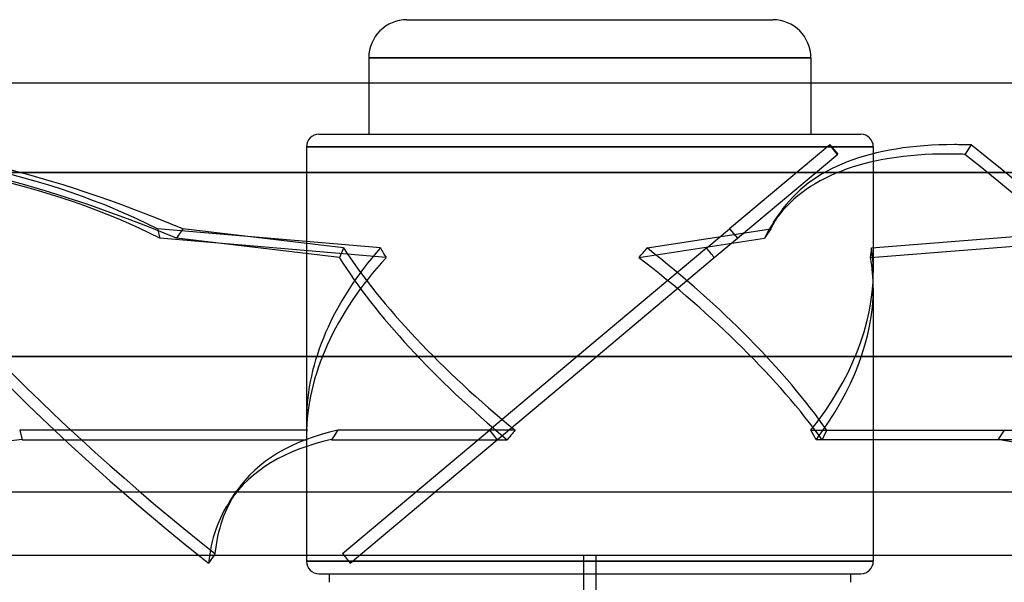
# Model space of a CAD drawing. Header units: millimetres. Extents: x -250 to 250, y -110 to 102.
# Tile 16 of 22: x -109 to 79, y -5 to 102. Entities that reach past the tile are written whole.
import ezdxf

# ---------------------------------------------------------------- set-up
doc = ezdxf.new("R2010")
doc.units = ezdxf.units.MM
doc.layers.add('HIDDEN', color=7, linetype='Continuous')
doc.layers.add('THICK', color=7, linetype='Continuous')

msp = doc.modelspace()

# ---------------------------------------------------------------- linework, layer by layer
at = {"layer": 'HIDDEN'}
for p, q in [((0, 94.72), (-42.12, 94.72)), ((42.12, 94.72), (0, 94.72)), ((-42.12, 90), (-42.12, 80.16)), ((42.12, 90), (42.12, 80.16)), ((-51.63, 80.16), (51.63, 80.16)), ((-54, 77.79), (0, 77.79)), ((0, 77.79), (-54, 77.79)), ((-54, 77.79), (-54, 25.82)), ((0, 77.79), (54, 77.79)), ((54, 77.79), (0, 77.79)), ((45.71, 78.18), (26.6, 62.14)), ((45.65, 78.13), (47.15, 76.34)), ((45.71, 78.18), (47.22, 76.39)), ((54, 77.79), (54, 53.83)), ((72.64, 78.13), (71.42, 76.34)), ((28.1, 60.35), (47.22, 76.39)), ((0, 72.9), (-204, 72.9)), ((204, 72.9), (0, 72.9)), ((35.02, 63.41), (36.24, 65.2)), ((-82.4, 62.14), (-81.94, 60.35)), ((-39.91, 58.51), (-82.4, 62.14)), ((-77.52, 62.14), (-78.74, 60.35)), ((-46.93, 58.51), (-77.52, 62.14)), ((10.91, 58.51), (34.49, 62.14)), ((22.26, 58.51), (26.6, 62.14)), ((26.6, 62.14), (28.1, 60.35)), ((34.49, 62.14), (33.27, 60.35)), ((53.67, 58.51), (98.84, 62.14)), ((-38.82, 56.66), (-81.94, 60.35)), ((-47.69, 56.66), (-78.74, 60.35)), ((9.35, 56.66), (33.27, 60.35)), ((23.7, 56.66), (28.1, 60.35)), ((53.47, 56.66), (99.3, 60.35)), ((22.26, 58.51), (0, 39.83)), ((0, 36.77), (23.7, 56.66)), ((54, 50.77), (54, 0)), ((0, 39.83), (-19.14, 23.77)), ((0, 37.8), (-204, 37.8)), ((204, 37.8), (0, 37.8)), ((-17.63, 21.98), (0, 36.77)), ((-53.94, 23.77), (-108.63, 23.77)), ((-108.63, 23.77), (-108.16, 21.98)), ((-54, 22.77), (-54, 0)), ((-48, 23.77), (-49.22, 21.98)), ((-14.2, 23.77), (-48, 23.77)), ((-47.15, 0.26), (-19.14, 23.77)), ((-19.14, 23.77), (-17.63, 21.98)), ((-19.14, 23.77), (-19.14, 23.77)), ((42.11, 23.77), (96.8, 23.77)), ((45.16, 23.77), (78.96, 23.77)), ((78.96, 23.77), (77.75, 21.98)), ((-108.16, 21.98), (-53.99, 21.98)), ((-49.22, 21.98), (-15.74, 21.98)), ((-45.65, -1.53), (-17.63, 21.98)), ((-17.63, 21.98), (-17.63, 21.98)), ((44.27, 21.98), (43.09, 21.98)), ((77.75, 21.98), (44.27, 21.98)), ((97.27, 21.98), (77.75, 21.98)), ((-68.52, 10.35), (-67.3, 12.15)), ((-71.42, 0.26), (-71.6, 0)), ((-47.15, 0.26), (-45.65, -1.53)), ((0, -1.19), (-54, -1.19)), ((-1.16, -1.19), (0, -1.19)), ((0, -1.19), (1.16, -1.19)), ((54, -1.19), (0, -1.19)), ((-1.16, -3.56), (1.16, -3.56))]:
    msp.add_line(p, q, dxfattribs=at)
for centre, start, end in [((-51.63, 77.79), 90, 180), ((51.63, 77.79), 0, 90)]:
    msp.add_arc(centre, 2.37, start, end, dxfattribs=at)
for centre, major_axis, ratio, start_param, end_param in [((-195.98, -24.66), (-154.88, -40.16), 0.611327, -2.538002, -1.971949), ((0.61, 39.2), (-162.16, 110.08), 0.377821, 0.748768, 1.377087), ((-44.27, -24.66), (-132.38, 89.87), 0.377821, -1.073922, -0.507869), ((168.62, -24.66), (-132.38, 89.87), 0.377821, -0.507869, 0), ((168.62, -24.66), (-132.38, 89.87), 0.377821, -0.541086, -0.507869), ((0.61, 39.2), (-162.16, 110.08), 0.377821, -2.392824, -1.764506), ((-195.51, -26.45), (154.88, 40.16), 0.611327, 0.60359, 1.169644), ((-0.61, 37.4), (162.16, -110.08), 0.377821, -2.392824, -1.777234), ((-45.48, -26.45), (132.38, -89.87), 0.377821, 2.067671, 2.633724), ((167.4, -26.45), (132.38, -89.87), 0.377821, 2.633724, 3.141593), ((167.4, -26.45), (132.38, -89.87), 0.377821, 2.600507, 2.633724), ((-0.61, 37.4), (162.16, -110.08), 0.377821, 0.761497, 1.377087), ((168.62, -24.66), (-132.38, 89.87), 0.377821, 0, 0.058185), ((167.4, -26.45), (132.38, -89.87), 0.377821, -3.141592, -3.083408), ((0, 39.83), (50.09, 29.09), 0.693589, 2.01962, 2.756496), ((0, 75.64), (-47.75, -62.24), 0.405164, -1.003445, -0.973967), ((0, 39.83), (-52.3, 42.13), 0.318853, 0.768985, 1.55615), ((0, 75.64), (40.49, -60.66), 0.589078, -1.679474, -1.649996), ((0, 75.64), (51.87, 64.03), 0.23444, -1.678562, -1.649083), ((0, 39.83), (52.3, -42.13), 0.318853, 0.831624, 1.61879), ((0, 75.64), (-53.76, 65.04), 0.078228, -1.930815, -1.901337), ((0, 75.64), (-22.39, 62.78), 0.782807, -2.138453, -2.108975), ((0, 39.83), (-50.09, -29.09), 0.693589, 2.757719, 2.869424), ((0, 36.77), (50.09, 29.09), 0.693589, 1.990141, 2.757381), ((0, 36.77), (-52.3, 42.13), 0.318853, 0.739507, 1.526525), ((0, 36.77), (52.3, -42.13), 0.318853, 0.86125, 1.648268), ((0, 36.77), (-50.09, -29.09), 0.693589, 2.757833, 2.898902), ((0, 39.83), (-50.09, -29.09), 0.693589, 2.082259, 2.757719), ((0, 36.77), (-50.09, -29.09), 0.693589, 2.111884, 2.757833), ((0, 39.83), (50.09, 29.09), 0.693589, 2.756496, 2.806785), ((65.08, -77.72), (-132.38, 89.87), 0.377821, -0.345245, 0.000002), ((0, 36.77), (50.09, 29.09), 0.693589, 2.757381, 2.777159), ((0, 0.96), (34.67, -59.69), 0.693589, -2.315971, -2.286345), ((0, 0.96), (-50.21, -62.33), 0.318853, -1.68165, -1.652024), ((0, 0.96), (-34.67, 59.69), 0.693589, -1.62107, -1.591445), ((0, 0.96), (50.21, 62.33), 0.318853, -0.986749, -0.957124), ((-120.9, -79.51), (-154.88, -40.16), 0.611327, -1.809325, -1.284897), ((63.86, -79.51), (-132.38, 89.87), 0.377821, -0.345245, 0.000002), ((160.37, -79.51), (-132.38, 89.87), 0.377821, -1.194921, -0.670493), ((65.08, -77.72), (-132.38, 89.87), 0.377821, 0.000002, 0.202288), ((63.86, -79.51), (-132.38, 89.87), 0.377821, 0.000002, 0.202288)]:
    msp.add_ellipse(centre, major_axis=major_axis, ratio=ratio, start_param=start_param, end_param=end_param, dxfattribs=at)
at = {"layer": 'THICK'}
for p, q in [((-34.84, 102), (34.84, 102)), ((-42.12, 94.72), (0, 94.72)), ((-42.12, 94.72), (-42.12, 90)), ((0, 94.72), (42.12, 94.72)), ((42.12, 94.72), (42.12, 90)), ((-205, 90), (0, 90)), ((0, 90), (205, 90)), ((-204, 72.9), (0, 72.9)), ((0, 72.9), (204, 72.9)), ((-204, 37.8), (0, 37.8)), ((0, 37.8), (204, 37.8)), ((240, 12), (-240, 12)), ((-240, 0), (240, 0)), ((-71.6, 0), (-72.64, -1.53)), ((-54, 0), (-54, -1.19)), ((-54, -1.19), (-1.16, -1.19)), ((-1.16, -13.24), (-1.16, 0)), ((1.16, 0), (1.16, -13.24)), ((1.16, -1.19), (54, -1.19)), ((54, 0), (54, -1.19)), ((-51.63, -3.56), (-1.16, -3.56)), ((-49.68, -3.56), (-49.68, -5.2)), ((1.16, -3.56), (51.63, -3.56)), ((49.68, -3.56), (49.68, -5.2))]:
    msp.add_line(p, q, dxfattribs=at)
for centre, radius, start, end in [((-34.84, 94.72), 7.28, 90, 180), ((34.84, 94.72), 7.28, 0, 90), ((-51.63, -1.19), 2.37, 180, 270), ((51.63, -1.19), 2.37, 270, 0)]:
    msp.add_arc(centre, radius, start, end, dxfattribs=at)
msp.add_ellipse((-0.61, 37.4), major_axis=(162.16, -110.08), ratio=0.377821, start_param=-1.777234, end_param=-1.764506, dxfattribs=at)

doc.saveas('drawing.dxf')
